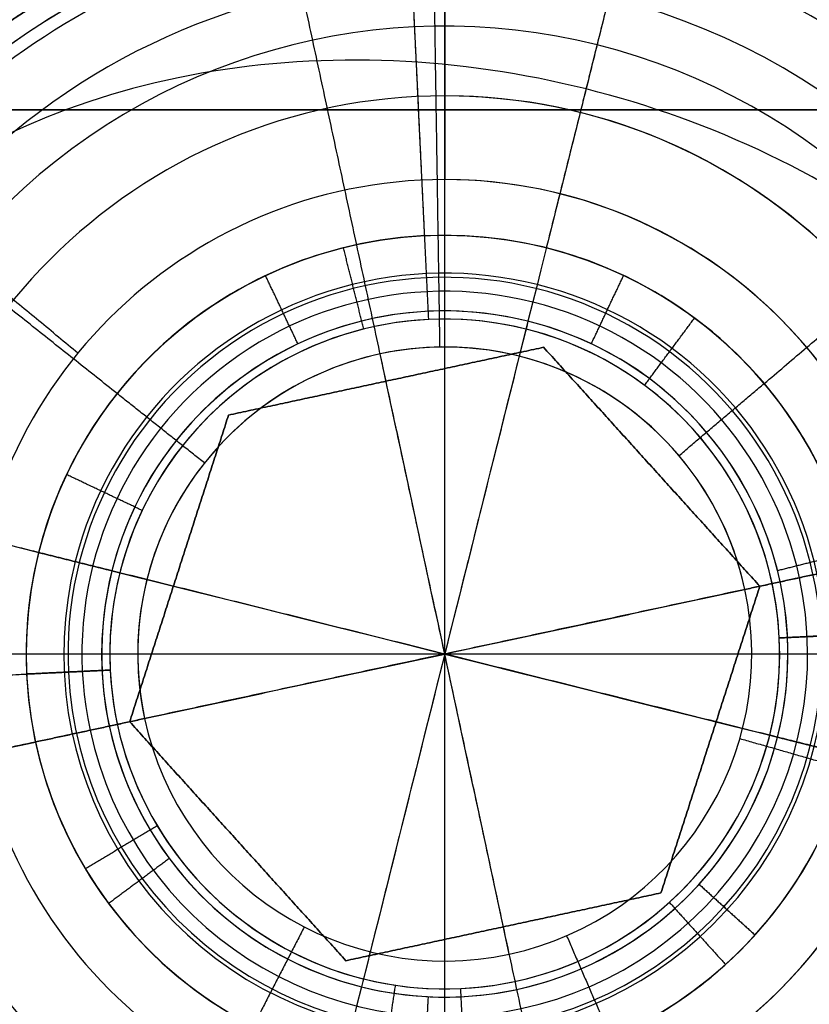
# Model space of a CAD drawing. Header units: millimetres. Extents: x -5.9 to 8.2, y -1.3 to -0.5.
# Tile 52 of 107: x 1.1689 to 1.1972, y -0.8708 to -0.8355. Entities that reach past the tile are written whole.
import ezdxf

# ---------------------------------------------------------------- set-up
doc = ezdxf.new("R2010")
doc.units = ezdxf.units.MM
doc.header["$MEASUREMENT"] = 0
for name, color, linetype, true_color in [('IGES level 1', 7, 'Continuous', 0xffffff), ('IGES level 24', 7, 'Continuous', 0xffffff), ('IGES level 3', 7, 'Continuous', 0xffffff), ('IGES level 31', 7, 'Continuous', 0xcbd2ef), ('IGES level 35', 7, 'Continuous', 0xcbd2ef), ('IGES level 47', 7, 'Continuous', 0xffffff), ('IGES level 5', 7, 'Continuous', 0xffffff), ('IGES level 7', 7, 'Continuous', 0xffffff)]:
    doc.layers.add(name, color=color, linetype=linetype, true_color=true_color)

msp = doc.modelspace()

# ---------------------------------------------------------------- linework, layer by layer
at = {"layer": 'IGES level 1'}
for centre, radius, start, end in [((1.184160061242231, -0.8582795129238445, -10.18994323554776), 0.05, 90, 270), ((1.184160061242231, -0.8582795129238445, -10.15972501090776), 0.05000000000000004, 90.00000002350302, 269.9999999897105), ((1.184160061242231, -0.8582795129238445, -10.18994323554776), 0.05, 90, 270), ((1.184160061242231, -0.8582795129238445, -10.18994323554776), 0.05, 270.0000000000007, 90.00000000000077), ((1.184160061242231, -0.8582795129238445, -10.15974166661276), 0.05000000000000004, 270, 90.00000002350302), ((1.184160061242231, -0.8582795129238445, -10.18994323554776), 0.05, 270.0000000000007, 90.00000000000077), ((1.18416006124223, -0.8582795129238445, -10.30494323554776), 0.04000000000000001, 90, 270), ((1.18416006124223, -0.8582795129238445, -10.34494323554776), 0.04000000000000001, 90, 270), ((1.184160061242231, -0.8582795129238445, -10.32494323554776), 0.04000000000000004, 90.00000001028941, 269.999999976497), ((1.18416006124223, -0.8582795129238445, -10.30494323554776), 0.04000000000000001, 90, 270), ((1.18416006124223, -0.8582795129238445, -10.34494323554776), 0.04000000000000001, 90, 270), ((1.184160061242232, -0.8582795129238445, -10.34494323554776), 0.04000000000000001, 269.999999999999, 89.99999999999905), ((1.184160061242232, -0.8582795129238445, -10.30494323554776), 0.04000000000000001, 270.000000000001, 90.00000000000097), ((1.184160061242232, -0.8582795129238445, -10.34494323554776), 0.04000000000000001, 270.000000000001, 90.00000000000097), ((1.184160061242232, -0.8582795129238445, -10.30494323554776), 0.04000000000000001, 269.999999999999, 89.99999999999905), ((1.184160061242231, -0.8582795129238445, -10.32494323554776), 0.04000000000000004, 269.999999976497, 90), ((1.184160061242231, -0.8582795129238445, -10.29893462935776), 0.03000000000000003, 90.00000001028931, 269.999999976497), ((1.184160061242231, -0.8582795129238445, -10.29893462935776), 0.03000000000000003, 269.999999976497, 90), ((1.184160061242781, -0.8582795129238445, -10.29292602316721), 0.02, 90, 270), ((1.184160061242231, -0.8582795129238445, -10.18994323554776), 0.02, 90, 270), ((1.184160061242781, -0.8582795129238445, -10.29292602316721), 0.02, 90, 270), ((1.184160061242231, -0.8582795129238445, -10.24143462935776), 0.02000000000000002, 90.00000001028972, 269.999999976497), ((1.184160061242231, -0.8582795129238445, -10.18994323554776), 0.02, 90, 270), ((1.184160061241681, -0.8582795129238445, -10.29292602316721), 0.02, 270.0000000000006, 90.00000000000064), ((1.184160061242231, -0.8582795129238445, -10.18994323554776), 0.02, 269.9999999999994, 89.99999999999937), ((1.184160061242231, -0.8582795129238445, -10.24143462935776), 0.02000000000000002, 269.999999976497, 90), ((1.184160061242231, -0.8582795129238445, -10.18994323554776), 0.02, 269.9999999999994, 89.99999999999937), ((1.184160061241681, -0.8582795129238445, -10.29292602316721), 0.02, 269.9999999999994, 89.99999999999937)]:
    msp.add_arc(centre, radius, start, end, dxfattribs=at)
for points, knots in [([(1.184160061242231, -0.9082795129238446, -10.13629406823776), (1.170888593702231, -0.9082795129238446, -10.13629406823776), (1.157979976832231, -0.9028141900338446, -10.13474131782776), (1.139613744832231, -0.8844397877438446, -10.13144193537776), (1.134165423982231, -0.8714041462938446, -10.12994457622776), (1.134154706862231, -0.8451957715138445, -10.12994189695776), (1.139547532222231, -0.8321758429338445, -10.13143087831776), (1.158082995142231, -0.8136514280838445, -10.13475898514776), (1.171076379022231, -0.8082795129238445, -10.13629406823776), (1.184160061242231, -0.8082795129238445, -10.13629406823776)], [1, 1, 1, 1, 1.25, 1.25, 1.5, 1.5, 1.75, 1.75, 2, 2, 2, 2]), ([(1.184160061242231, -0.9082795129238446, -10.13629406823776), (1.170888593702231, -0.9082795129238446, -10.13629406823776), (1.157979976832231, -0.9028141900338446, -10.13474131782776), (1.139613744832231, -0.8844397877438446, -10.13144193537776), (1.134165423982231, -0.8714041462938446, -10.12994457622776), (1.134154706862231, -0.8451957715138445, -10.12994189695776), (1.139547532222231, -0.8321758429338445, -10.13143087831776), (1.158082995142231, -0.8136514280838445, -10.13475898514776), (1.171076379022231, -0.8082795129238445, -10.13629406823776), (1.184160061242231, -0.8082795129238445, -10.13629406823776)], [0, 0, 0, 0, 0.25, 0.25, 0.5, 0.5, 0.75, 0.75, 1, 1, 1, 1]), ([(1.184160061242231, -0.8082795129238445, -10.13629406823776), (1.197240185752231, -0.8082795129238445, -10.13629406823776), (1.210273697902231, -0.8136913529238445, -10.13475212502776), (1.228723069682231, -0.8321229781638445, -10.13144006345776), (1.234156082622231, -0.8450734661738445, -10.12994423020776), (1.234164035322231, -0.8714554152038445, -10.12994224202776), (1.228704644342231, -0.8844366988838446, -10.13144182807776), (1.210360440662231, -0.9027987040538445, -10.13473809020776), (1.197427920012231, -0.9082795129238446, -10.13629406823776), (1.184160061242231, -0.9082795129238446, -10.13629406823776)], [1, 1, 1, 1, 1.25, 1.25, 1.5, 1.5, 1.75, 1.75, 2, 2, 2, 2]), ([(1.184160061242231, -0.8082795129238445, -10.13629406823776), (1.197240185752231, -0.8082795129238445, -10.13629406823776), (1.210273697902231, -0.8136913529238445, -10.13475212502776), (1.228723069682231, -0.8321229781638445, -10.13144006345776), (1.234156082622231, -0.8450734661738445, -10.12994423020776), (1.234164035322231, -0.8714554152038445, -10.12994224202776), (1.228704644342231, -0.8844366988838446, -10.13144182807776), (1.210360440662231, -0.9027987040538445, -10.13473809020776), (1.197427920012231, -0.9082795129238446, -10.13629406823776), (1.184160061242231, -0.9082795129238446, -10.13629406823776)], [0, 0, 0, 0, 0.25, 0.25, 0.5, 0.5, 0.75, 0.75, 1, 1, 1, 1])]:
    msp.add_open_spline(points, degree=3, knots=knots, dxfattribs=at)
for points in [[(1.184160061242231, -0.8082795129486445, -10.18994323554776), (1.184160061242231, -0.8232795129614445, -10.18994323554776), (1.184160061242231, -0.8382795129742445, -10.18994323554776)], [(1.184160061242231, -0.8382795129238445, -10.29292602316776), (1.184160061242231, -0.8282795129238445, -10.29893462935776), (1.184160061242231, -0.8182795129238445, -10.30494323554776)], [(1.184160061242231, -0.8182795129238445, -10.30494323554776), (1.184160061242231, -0.8282795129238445, -10.29893462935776), (1.184160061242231, -0.8382795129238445, -10.29292602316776)], [(1.184160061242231, -0.8382795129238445, -10.18994323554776), (1.184160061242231, -0.8382795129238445, -10.24143462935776), (1.184160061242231, -0.8382795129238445, -10.29292602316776)], [(1.184160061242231, -0.8382795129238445, -10.29292602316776), (1.184160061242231, -0.8382795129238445, -10.24143462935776), (1.184160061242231, -0.8382795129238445, -10.18994323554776)]]:
    msp.add_open_spline(points, degree=2, dxfattribs=at)
at = {"layer": 'IGES level 24', "extrusion": (1, 0, 0)}
for radius, end in [(0.4080000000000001, 359.9999999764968), (0.4000000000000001, 359.999999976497)]:
    msp.add_arc((-0.8582795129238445, -10.74479704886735, 1.184160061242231), radius, 180.0000000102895, end, dxfattribs=at)
at = {"layer": 'IGES level 24'}
for points in [[(1.184160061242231, -0.7446371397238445, -10.35294323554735), (1.184160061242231, -0.7917083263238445, -10.35294323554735), (1.184160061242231, -0.8387795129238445, -10.35294323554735)], [(1.184160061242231, -0.7457795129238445, -10.36094323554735), (1.184160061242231, -0.7922795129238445, -10.36094323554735), (1.184160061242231, -0.8387795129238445, -10.36094323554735)], [(-4.915839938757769, -0.8387795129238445, -10.35294323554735), (1.184160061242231, -0.8387795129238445, -10.35294323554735), (7.284160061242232, -0.8387795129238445, -10.35294323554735)], [(-4.915839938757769, -0.8387795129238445, -10.36094323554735), (1.184160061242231, -0.8387795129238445, -10.36094323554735), (7.284160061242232, -0.8387795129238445, -10.36094323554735)], [(7.284160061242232, -0.8387795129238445, -10.35294323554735), (1.184160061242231, -0.8387795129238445, -10.35294323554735), (-4.915839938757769, -0.8387795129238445, -10.35294323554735)], [(-4.915839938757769, -0.8387795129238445, -10.35694323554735), (1.184160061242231, -0.8387795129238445, -10.35694323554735), (7.284160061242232, -0.8387795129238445, -10.35694323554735)], [(7.284160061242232, -0.8387795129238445, -10.36094323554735), (1.184160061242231, -0.8387795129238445, -10.36094323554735), (-4.915839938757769, -0.8387795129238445, -10.36094323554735)], [(1.184160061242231, -0.8387795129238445, -10.36094323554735), (1.184160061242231, -0.8387795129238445, -10.35694323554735), (1.184160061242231, -0.8387795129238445, -10.35294323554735)]]:
    msp.add_open_spline(points, degree=2, dxfattribs=at)
at = {"layer": 'IGES level 3'}
for centre, radius, start, end in [((1.184160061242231, -0.8582795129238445, -10.36094323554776), 0.02, 90, 270), ((1.184160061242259, -0.8582795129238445, -10.37094323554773), 0.02, 90, 270), ((1.184160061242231, -0.8582795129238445, -10.36594323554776), 0.02000000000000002, 90.00000001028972, 269.999999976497), ((1.184160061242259, -0.8582795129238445, -10.37094323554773), 0.02, 90, 270), ((1.184160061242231, -0.8582795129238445, -10.36094323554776), 0.02, 90, 270), ((1.184160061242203, -0.8582795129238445, -10.37094323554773), 0.02, 269.9999999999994, 89.99999999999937), ((1.184160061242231, -0.8582795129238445, -10.36094323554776), 0.02, 269.9999999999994, 89.99999999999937), ((1.184160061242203, -0.8582795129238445, -10.37094323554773), 0.02, 270.0000000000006, 90.00000000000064), ((1.184160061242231, -0.8582795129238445, -10.36094323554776), 0.02, 269.9999999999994, 89.99999999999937), ((1.184160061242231, -0.8582795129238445, -10.36594323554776), 0.02000000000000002, 269.999999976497, 90)]:
    msp.add_arc(centre, radius, start, end, dxfattribs=at)
for points in [[(1.184160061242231, -0.7447795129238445, -10.36094323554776), (1.184160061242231, -0.7915295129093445, -10.36094323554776), (1.184160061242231, -0.8382795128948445, -10.36094323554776)], [(1.184160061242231, -0.7682795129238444, -10.37094323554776), (1.184160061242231, -0.8032795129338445, -10.37094323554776), (1.184160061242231, -0.8382795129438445, -10.37094323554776)], [(1.184160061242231, -0.8382795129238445, -10.36094323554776), (1.184160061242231, -0.8382795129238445, -10.36594323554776), (1.184160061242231, -0.8382795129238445, -10.37094323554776)], [(1.184160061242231, -0.8382795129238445, -10.37094323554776), (1.184160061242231, -0.8382795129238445, -10.36594323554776), (1.184160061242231, -0.8382795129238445, -10.36094323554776)]]:
    msp.add_open_spline(points, degree=2, dxfattribs=at)
at = {"layer": 'IGES level 31'}
for centre, radius, start, end in [((1.184160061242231, -0.8582795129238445, -10.16612487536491), 0.02681188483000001, 345.9626229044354, 165.9626229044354), ((1.184160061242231, -0.8582795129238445, -10.16612487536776), 0.02681188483, 345.9626229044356, 165.9626229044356), ((1.184160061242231, -0.8582795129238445, -10.18994323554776), 0.0263623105, 345.9626229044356, 165.9626229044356), ((1.184160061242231, -0.8582795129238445, -10.18994323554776), 0.0263623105, 345.9626229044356, 165.9626229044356), ((1.184160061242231, -0.8582795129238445, -10.18994323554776), 0.01500000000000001, 345.9626229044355, 165.9626229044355), ((1.184160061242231, -0.8582795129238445, -10.18994323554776), 0.015, 345.9626229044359, 165.9626229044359), ((1.184160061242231, -0.8582795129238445, -10.18859011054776), 0.01364687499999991, 345.9626228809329, 165.9626229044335), ((1.184160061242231, -0.8582795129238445, -10.18723698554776), 0.01229375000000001, 345.9626229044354, 165.9626229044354), ((1.184160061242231, -0.8582795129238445, -10.18723698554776), 0.01229375, 345.9626229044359, 165.9626229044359), ((1.184160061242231, -0.8582795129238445, -10.15169323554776), 0.01229375, 345.9626229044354, 165.9626229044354), ((1.184160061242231, -0.8582795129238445, -10.16946511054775), 0.01229375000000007, 345.9626228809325, 165.9626229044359), ((1.184160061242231, -0.8582795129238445, -10.15169323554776), 0.01229375, 345.9626229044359, 165.9626229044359), ((1.184160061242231, -0.8582795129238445, -10.16612487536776), 0.02681188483, 165.9626229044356, 345.9626229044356), ((1.184160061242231, -0.8582795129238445, -10.16612487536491), 0.02681188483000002, 165.9626229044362, 345.9626229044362), ((1.184160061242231, -0.8582795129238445, -10.18994323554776), 0.0263623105, 165.9626229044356, 345.9626229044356), ((1.184160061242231, -0.8582795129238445, -10.18994323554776), 0.0263623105, 165.9626229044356, 345.9626229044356), ((1.184160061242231, -0.8582795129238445, -10.18994323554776), 0.015, 165.9626229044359, 345.9626229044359), ((1.184160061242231, -0.8582795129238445, -10.18994323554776), 0.01500000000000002, 165.9626229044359, 345.9626229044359), ((1.184160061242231, -0.8582795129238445, -10.18859011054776), 0.01364687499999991, 165.9626229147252, 345.9626228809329), ((1.184160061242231, -0.8582795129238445, -10.15169323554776), 0.01229375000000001, 165.9626229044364, 345.9626229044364), ((1.184160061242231, -0.8582795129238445, -10.18723698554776), 0.01229375, 165.9626229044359, 345.9626229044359), ((1.184160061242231, -0.8582795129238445, -10.16946511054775), 0.01229375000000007, 165.9626229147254, 345.9626228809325), ((1.184160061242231, -0.8582795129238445, -10.18723698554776), 0.01229375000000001, 165.9626229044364, 345.9626229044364), ((1.184160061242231, -0.8582795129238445, -10.15169323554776), 0.01229375, 165.9626229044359, 345.9626229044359)]:
    msp.add_arc(centre, radius, start, end, dxfattribs=at)
at = {"layer": 'IGES level 31', "extrusion": (0.9701377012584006, -0.2425548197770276, 0)}
for start, end in [(353.2326266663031, 90), (90, 186.7673733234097)]:
    msp.add_arc((-0.5454255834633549, -10.16294323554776, 1.356978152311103), 0.02699999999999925, start, end, dxfattribs=at)
at = {"layer": 'IGES level 31', "extrusion": (-0.153875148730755, -0.6154488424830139, 0.7730104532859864)}
msp.add_arc((1.356978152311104, -6.86892261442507, -7.510047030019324), 0.027, 0, 180.0000000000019, dxfattribs=at)
at = {"layer": 'IGES level 31', "extrusion": (0.242554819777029, 0.9701377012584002, -6.123233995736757e-17)}
msp.add_arc((-1.356978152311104, -10.16294323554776, -0.5454255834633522), 0.027, 0, 180, dxfattribs=at)
at = {"layer": 'IGES level 31', "extrusion": (0.242554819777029, 0.9701377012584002, 6.123233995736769e-17)}
msp.add_arc((-1.356978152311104, -10.16294323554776, -0.5454255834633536), 0.027, 0, 180, dxfattribs=at)
at = {"layer": 'IGES level 31', "extrusion": (0.1538751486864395, 0.6154488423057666, 0.7730104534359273)}
msp.add_arc((-1.356978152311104, -6.025683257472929, -8.202075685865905), 0.027, 1.903323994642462, 180, dxfattribs=at)
at = {"layer": 'IGES level 31'}
for points, knots in [([(1.175425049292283, -0.8277417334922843, -10.16812505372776), (1.171766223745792, -0.8315256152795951, -10.16706175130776), (1.168098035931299, -0.835319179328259, -10.16640908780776), (1.160732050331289, -0.8429369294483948, -10.16640248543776), (1.157013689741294, -0.8467823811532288, -10.16705919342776), (1.153346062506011, -0.8505753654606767, -10.16812505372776)], [6.141592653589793, 6.141592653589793, 6.141592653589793, 6.141592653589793, 6.641592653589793, 6.641592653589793, 7.141592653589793, 7.141592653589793, 7.141592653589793, 7.141592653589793]), ([(1.153346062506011, -0.8505753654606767, -10.18776141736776), (1.157004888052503, -0.8467914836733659, -10.18882471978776), (1.16067307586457, -0.8429979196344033, -10.18947738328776), (1.168039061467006, -0.8353801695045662, -10.18948398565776), (1.171757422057, -0.8315347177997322, -10.18882727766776), (1.175425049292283, -0.8277417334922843, -10.18776141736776)], [7.283185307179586, 7.283185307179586, 7.283185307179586, 7.283185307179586, 7.783185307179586, 7.783185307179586, 8.283185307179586, 8.283185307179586, 8.283185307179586, 8.283185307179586]), ([(1.175425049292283, -0.8277417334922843, -10.16812505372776), (1.171766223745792, -0.8315256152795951, -10.16706175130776), (1.168098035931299, -0.835319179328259, -10.16640908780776), (1.160732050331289, -0.8429369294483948, -10.16640248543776), (1.157013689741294, -0.8467823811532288, -10.16705919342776), (1.153346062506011, -0.8505753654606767, -10.16812505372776)], [1, 1, 1, 1, 1.5, 1.5, 2, 2, 2, 2]), ([(1.153346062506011, -0.8505753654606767, -10.18776141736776), (1.157004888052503, -0.8467914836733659, -10.18882471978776), (1.16067307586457, -0.8429979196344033, -10.18947738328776), (1.168039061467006, -0.8353801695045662, -10.18948398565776), (1.171757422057, -0.8315347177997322, -10.18882727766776), (1.175425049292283, -0.8277417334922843, -10.18776141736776)], [3, 3, 3, 3, 3.5, 3.5, 4, 4, 4, 4]), ([(1.214974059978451, -0.8659836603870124, -10.18776141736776), (1.21131523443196, -0.8697675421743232, -10.18882471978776), (1.207647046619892, -0.8735611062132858, -10.18947738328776), (1.200281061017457, -0.8811788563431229, -10.18948398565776), (1.196562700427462, -0.8850243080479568, -10.18882727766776), (1.192895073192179, -0.8888172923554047, -10.18776141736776)], [5.141592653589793, 5.141592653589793, 5.141592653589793, 5.141592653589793, 5.641592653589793, 5.641592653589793, 6.141592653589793, 6.141592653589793, 6.141592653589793, 6.141592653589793]), ([(1.192895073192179, -0.8888172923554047, -10.16812505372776), (1.196553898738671, -0.8850334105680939, -10.16706175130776), (1.200222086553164, -0.88123984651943, -10.16640908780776), (1.207588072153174, -0.8736220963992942, -10.16640248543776), (1.211306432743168, -0.8697766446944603, -10.16705919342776), (1.214974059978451, -0.8659836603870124, -10.16812505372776)], [7.141592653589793, 7.141592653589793, 7.141592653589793, 7.141592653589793, 7.641592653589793, 7.641592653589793, 8.141592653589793, 8.141592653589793, 8.141592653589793, 8.141592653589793]), ([(1.192895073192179, -0.8888172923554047, -10.16812505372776), (1.196553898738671, -0.8850334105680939, -10.16706175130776), (1.200222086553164, -0.88123984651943, -10.16640908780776), (1.207588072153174, -0.8736220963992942, -10.16640248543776), (1.211306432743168, -0.8697766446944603, -10.16705919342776), (1.214974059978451, -0.8659836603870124, -10.16812505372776)], [1, 1, 1, 1, 1.5, 1.5, 2, 2, 2, 2]), ([(1.214974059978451, -0.8659836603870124, -10.18776141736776), (1.21131523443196, -0.8697675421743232, -10.18882471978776), (1.207647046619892, -0.8735611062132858, -10.18947738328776), (1.200281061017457, -0.8811788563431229, -10.18948398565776), (1.196562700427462, -0.8850243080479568, -10.18882727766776), (1.192895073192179, -0.8888172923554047, -10.18776141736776)], [3, 3, 3, 3, 3.5, 3.5, 4, 4, 4, 4])]:
    msp.add_open_spline(points, degree=3, knots=knots, dxfattribs=at)
for points in [[(1.153346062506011, -0.8505753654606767, -10.17794323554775), (1.164385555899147, -0.8391585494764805, -10.17794323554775), (1.175425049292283, -0.8277417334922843, -10.17794323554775)], [(1.190554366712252, -0.8327044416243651, -10.18994323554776), (1.189176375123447, -0.8382159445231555, -10.18994323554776), (1.187798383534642, -0.8437274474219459, -10.18994323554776)], [(1.178898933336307, -0.8471684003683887, -10.18723698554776), (1.178319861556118, -0.8459454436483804, -10.18859011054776), (1.177740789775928, -0.8447224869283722, -10.18994323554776)], [(1.189411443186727, -0.8471637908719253, -10.18723698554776), (1.189989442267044, -0.8459403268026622, -10.18859011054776), (1.190567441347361, -0.8447168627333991, -10.18994323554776)], [(1.187141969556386, -0.8463528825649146, -10.15169323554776), (1.184160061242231, -0.8582795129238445, -10.15169323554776), (1.181178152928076, -0.8702061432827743, -10.15169323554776)], [(1.178898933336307, -0.8471684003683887, -10.15169323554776), (1.178898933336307, -0.8471684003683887, -10.16946511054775), (1.178898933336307, -0.8471684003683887, -10.18723698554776)], [(1.189411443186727, -0.8471637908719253, -10.15169323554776), (1.189411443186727, -0.8471637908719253, -10.16946511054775), (1.189411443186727, -0.8471637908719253, -10.18723698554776)], [(1.169607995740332, -0.8546411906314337, -10.18994323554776), (1.164096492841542, -0.8532631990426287, -10.18994323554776), (1.158584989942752, -0.8518852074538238, -10.18994323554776)], [(1.172233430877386, -0.8552976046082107, -10.18723698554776), (1.170920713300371, -0.8549693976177, -10.18859011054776), (1.169607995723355, -0.8546411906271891, -10.18994323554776)], [(1.169607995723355, -0.8546411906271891, -10.18994323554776), (1.170920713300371, -0.8549693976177, -10.18859011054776), (1.172233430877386, -0.8552976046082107, -10.18723698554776)], [(1.196084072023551, -0.8552871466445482, -10.18723698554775), (1.197396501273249, -0.8549577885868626, -10.18859011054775), (1.198708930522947, -0.8546284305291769, -10.18994323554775)], [(1.172233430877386, -0.8552976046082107, -10.15169323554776), (1.172233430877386, -0.8552976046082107, -10.16946511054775), (1.172233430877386, -0.8552976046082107, -10.18723698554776)], [(1.172233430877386, -0.8552976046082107, -10.18723698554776), (1.172233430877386, -0.8552976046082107, -10.16946511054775), (1.172233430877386, -0.8552976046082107, -10.15169323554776)], [(1.196086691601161, -0.8612614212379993, -10.15169323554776), (1.184160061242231, -0.8582795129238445, -10.15169323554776), (1.172233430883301, -0.8552976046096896, -10.15169323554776)], [(1.196084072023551, -0.8552871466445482, -10.15169323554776), (1.196084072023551, -0.8552871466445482, -10.16946511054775), (1.196084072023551, -0.8552871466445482, -10.18723698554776)], [(1.196086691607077, -0.8612614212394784, -10.18723698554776), (1.196086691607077, -0.8612614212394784, -10.16946511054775), (1.196086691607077, -0.8612614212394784, -10.15169323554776)], [(1.198712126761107, -0.8619178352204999, -10.18994323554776), (1.197399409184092, -0.8615896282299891, -10.18859011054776), (1.196086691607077, -0.8612614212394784, -10.18723698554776)], [(1.196086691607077, -0.8612614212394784, -10.18723698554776), (1.197399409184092, -0.8615896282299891, -10.18859011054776), (1.198712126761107, -0.8619178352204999, -10.18994323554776)], [(1.196086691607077, -0.8612614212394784, -10.15169323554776), (1.196086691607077, -0.8612614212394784, -10.16946511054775), (1.196086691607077, -0.8612614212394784, -10.18723698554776)], [(1.17428884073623, -0.8656072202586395, -10.18723698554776), (1.173202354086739, -0.8664137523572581, -10.18859011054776), (1.172115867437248, -0.8672202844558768, -10.18994323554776)], [(1.17428884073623, -0.8656072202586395, -10.15169323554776), (1.17428884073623, -0.8656072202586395, -10.16946511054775), (1.17428884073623, -0.8656072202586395, -10.18723698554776)], [(1.214974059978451, -0.8659836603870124, -10.17794323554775), (1.203934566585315, -0.8774004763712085, -10.17794323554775), (1.192895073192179, -0.8888172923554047, -10.17794323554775)], [(1.193272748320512, -0.8665314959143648, -10.15169323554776), (1.193272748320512, -0.8665314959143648, -10.16946511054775), (1.193272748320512, -0.8665314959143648, -10.18723698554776)], [(1.193272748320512, -0.8665314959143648, -10.18723698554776), (1.194275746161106, -0.8674397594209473, -10.18859011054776), (1.195278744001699, -0.8683480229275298, -10.18994323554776)], [(1.183562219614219, -0.8705587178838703, -10.18723698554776), (1.18349641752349, -0.8719102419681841, -10.18859011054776), (1.183430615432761, -0.873261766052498, -10.18994323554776)], [(1.183562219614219, -0.8705587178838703, -10.15169323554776), (1.183562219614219, -0.8705587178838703, -10.16946511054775), (1.183562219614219, -0.8705587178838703, -10.18723698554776)]]:
    msp.add_open_spline(points, degree=2, dxfattribs=at)
at = {"layer": 'IGES level 35'}
for centre, radius, start, end in [((1.184160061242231, -0.8582795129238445, -10.33694323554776), 0.01500000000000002, 2.746543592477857, 182.7465435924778), ((1.184160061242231, -0.8582795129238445, -10.33694323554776), 0.01500000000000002, 2.746543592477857, 182.7465435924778), ((1.184160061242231, -0.8582795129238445, -10.33844323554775), 0.01349999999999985, 2.746543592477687, 182.7465436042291), ((1.184160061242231, -0.8582795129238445, -10.36094323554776), 0.01200000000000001, 2.746543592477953, 182.746543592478), ((1.184160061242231, -0.8582795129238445, -10.36094323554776), 0.012, 2.746543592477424, 182.7465435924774), ((1.184160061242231, -0.8582795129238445, -10.33994323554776), 0.01200000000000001, 2.746543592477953, 182.746543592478), ((1.184160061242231, -0.8582795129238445, -10.35044323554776), 0.01199999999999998, 2.746543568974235, 182.7465435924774), ((1.184160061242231, -0.8582795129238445, -10.33994323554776), 0.012, 2.746543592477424, 182.7465435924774), ((1.184160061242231, -0.8582795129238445, -10.33694323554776), 0.015, 182.746543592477, 2.74654359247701), ((1.184160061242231, -0.8582795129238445, -10.33694323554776), 0.015, 182.746543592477, 2.74654359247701), ((1.184160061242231, -0.8582795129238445, -10.33844323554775), 0.01349999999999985, 182.7465436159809, 2.746543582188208), ((1.184160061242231, -0.8582795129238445, -10.33994323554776), 0.012, 182.7465435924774, 2.746543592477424), ((1.184160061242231, -0.8582795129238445, -10.33994323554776), 0.01200000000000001, 182.7465435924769, 2.746543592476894), ((1.184160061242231, -0.8582795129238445, -10.36094323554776), 0.012, 182.7465435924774, 2.746543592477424), ((1.184160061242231, -0.8582795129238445, -10.35044323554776), 0.01199999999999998, 182.7465436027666, 2.746543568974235), ((1.184160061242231, -0.8582795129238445, -10.36094323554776), 0.01200000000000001, 182.7465435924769, 2.746543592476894)]:
    msp.add_arc(centre, radius, start, end, dxfattribs=at)
for points in [[(1.155930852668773, -0.8437383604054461, -10.34894323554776), (1.169284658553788, -0.8351500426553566, -10.34894323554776), (1.182638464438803, -0.8265617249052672, -10.34894323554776)], [(1.182638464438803, -0.8265617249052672, -10.34894323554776), (1.196753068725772, -0.8338323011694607, -10.34894323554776), (1.210867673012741, -0.8411028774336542, -10.34894323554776)], [(1.183441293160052, -0.8432967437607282, -10.33694323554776), (1.183135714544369, -0.8369269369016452, -10.33694323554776), (1.182830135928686, -0.8305571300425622, -10.33694323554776)], [(1.183585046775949, -0.8462932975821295, -10.36094323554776), (1.183207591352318, -0.8384252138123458, -10.36094323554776), (1.182830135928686, -0.8305571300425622, -10.36094323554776)], [(1.172437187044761, -0.8331225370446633, -10.33694323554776), (1.169284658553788, -0.8351500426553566, -10.33694323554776), (1.166132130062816, -0.8371775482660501, -10.33694323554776)], [(1.166132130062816, -0.8371775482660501, -10.36094323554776), (1.169284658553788, -0.8351500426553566, -10.36094323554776), (1.172437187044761, -0.8331225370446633, -10.36094323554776)], [(1.172437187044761, -0.8331225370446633, -10.33694323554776), (1.169284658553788, -0.8351500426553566, -10.33694323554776), (1.166132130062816, -0.8371775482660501, -10.33694323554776)], [(1.172437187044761, -0.8331225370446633, -10.36094323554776), (1.169284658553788, -0.8351500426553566, -10.36094323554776), (1.166132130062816, -0.8371775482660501, -10.36094323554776)], [(1.181257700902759, -0.8466357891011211, -10.33994323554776), (1.180894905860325, -0.8451803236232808, -10.33844323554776), (1.180532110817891, -0.8437248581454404, -10.33694323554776)], [(1.185934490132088, -0.8464114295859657, -10.33994323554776), (1.185934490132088, -0.8464114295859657, -10.35044323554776), (1.185934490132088, -0.8464114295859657, -10.36094323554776)], [(1.191319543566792, -0.848649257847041, -10.33994323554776), (1.192214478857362, -0.8474454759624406, -10.33844323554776), (1.193109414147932, -0.8462416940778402, -10.33694323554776)], [(1.176111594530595, -0.8493788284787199, -10.33994323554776), (1.176111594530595, -0.8493788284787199, -10.35044323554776), (1.176111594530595, -0.8493788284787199, -10.36094323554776)], [(1.173318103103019, -0.8531363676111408, -10.33994323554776), (1.171962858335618, -0.8524934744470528, -10.33844323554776), (1.170607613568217, -0.8518505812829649, -10.33694323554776)], [(1.194459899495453, -0.8521221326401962, -10.33994323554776), (1.194459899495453, -0.8521221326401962, -10.35044323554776), (1.194459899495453, -0.8521221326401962, -10.36094323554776)], [(1.196146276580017, -0.8577044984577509, -10.36094323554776), (1.203887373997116, -0.8573331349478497, -10.36094323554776), (1.211628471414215, -0.8569617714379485, -10.36094323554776)], [(1.196146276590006, -0.8577044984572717, -10.33994323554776), (1.197644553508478, -0.85763262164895, -10.33844323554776), (1.19914283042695, -0.8575607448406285, -10.33694323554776)], [(1.19914283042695, -0.8575607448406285, -10.33694323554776), (1.197644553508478, -0.85763262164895, -10.33844323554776), (1.196146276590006, -0.8577044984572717, -10.33994323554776)], [(1.196146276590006, -0.8577044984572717, -10.36094323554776), (1.196146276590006, -0.8577044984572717, -10.35044323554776), (1.196146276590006, -0.8577044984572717, -10.33994323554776)], [(1.196146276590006, -0.8577044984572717, -10.33994323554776), (1.196146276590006, -0.8577044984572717, -10.35044323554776), (1.196146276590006, -0.8577044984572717, -10.36094323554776)], [(1.156691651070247, -0.8595972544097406, -10.36094323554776), (1.164432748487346, -0.8592258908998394, -10.36094323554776), (1.172173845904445, -0.8588545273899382, -10.36094323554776)], [(1.156691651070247, -0.8595972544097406, -10.33694323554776), (1.162934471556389, -0.8592977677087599, -10.33694323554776), (1.16917729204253, -0.8589982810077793, -10.33694323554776)], [(1.169177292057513, -0.8589982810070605, -10.33694323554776), (1.170675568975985, -0.858926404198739, -10.33844323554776), (1.172173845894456, -0.8588545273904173, -10.33994323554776)], [(1.172173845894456, -0.8588545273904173, -10.33994323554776), (1.170675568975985, -0.858926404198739, -10.33844323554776), (1.169177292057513, -0.8589982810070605, -10.33694323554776)], [(1.172173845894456, -0.8588545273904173, -10.33994323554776), (1.172173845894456, -0.8588545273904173, -10.35044323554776), (1.172173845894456, -0.8588545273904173, -10.36094323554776)], [(1.172173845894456, -0.8588545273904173, -10.36094323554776), (1.172173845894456, -0.8588545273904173, -10.35044323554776), (1.172173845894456, -0.8588545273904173, -10.33994323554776)], [(1.195002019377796, -0.8634226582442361, -10.33994323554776), (1.195002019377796, -0.8634226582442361, -10.35044323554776), (1.195002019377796, -0.8634226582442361, -10.36094323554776)], [(1.173860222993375, -0.864436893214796, -10.33994323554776), (1.172572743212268, -0.865206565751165, -10.33844323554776), (1.171285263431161, -0.8659762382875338, -10.33694323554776)], [(1.192208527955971, -0.8671801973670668, -10.33994323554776), (1.193214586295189, -0.8682927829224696, -10.33844323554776), (1.194220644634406, -0.8694053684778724, -10.33694323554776)], [(1.177000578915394, -0.8679097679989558, -10.33994323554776), (1.177000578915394, -0.8679097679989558, -10.35044323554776), (1.177000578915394, -0.8679097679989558, -10.36094323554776)], [(1.187062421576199, -0.8699232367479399, -10.33994323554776), (1.187062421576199, -0.8699232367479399, -10.35044323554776), (1.187062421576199, -0.8699232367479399, -10.36094323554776)], [(1.182385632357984, -0.8701475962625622, -10.33994323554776), (1.182163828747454, -0.871631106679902, -10.33844323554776), (1.181942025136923, -0.8731146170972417, -10.33694323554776)], [(1.185489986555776, -0.8860018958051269, -10.36094323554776), (1.185112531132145, -0.8781338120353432, -10.36094323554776), (1.184735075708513, -0.8702657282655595, -10.36094323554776)]]:
    msp.add_open_spline(points, degree=2, dxfattribs=at)
at = {"layer": 'IGES level 47', "extrusion": (1, 0, 0)}
for radius, start, end in [(1.42409765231, 266.1203201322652, 273.8796798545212), (1.41409765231, 266.528960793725, 273.4710392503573)]:
    msp.add_arc((-0.8582795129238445, -9.026845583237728, 1.184160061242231), radius, start, end, dxfattribs=at)
at = {"layer": 'IGES level 47'}
for points in [[(7.284160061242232, -0.8582795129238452, -10.45094323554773), (1.184160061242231, -0.8582795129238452, -10.45094323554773), (-4.915839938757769, -0.8582795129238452, -10.45094323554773)], [(7.284160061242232, -0.8582795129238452, -10.44094323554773), (1.184160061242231, -0.8582795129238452, -10.44094323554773), (-4.915839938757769, -0.8582795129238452, -10.44094323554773)]]:
    msp.add_open_spline(points, degree=2, dxfattribs=at)
at = {"layer": 'IGES level 5'}
for centre, radius, start, end in [((1.184160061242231, -0.8582795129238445, -10.40094323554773), 0.0315, 90, 270), ((1.184160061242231, -0.8582795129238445, -10.40094323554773), 0.0315, 90, 270), ((1.184160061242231, -0.8582795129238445, -10.40094323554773), 0.0315, 270.0000000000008, 90.00000000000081), ((1.184160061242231, -0.8582795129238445, -10.40094323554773), 0.0315, 270.0000000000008, 90.00000000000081), ((1.184160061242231, -0.8582795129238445, -10.39369323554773), 0.02424999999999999, 90.00000001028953, 269.9999999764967), ((1.184160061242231, -0.8582795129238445, -10.39369323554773), 0.02424999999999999, 269.9999999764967, 90), ((1.184160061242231, -0.8582795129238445, -10.38644323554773), 0.017, 90, 270), ((1.184160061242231, -0.8582795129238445, -10.37094323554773), 0.017, 90, 270), ((1.184160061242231, -0.8582795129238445, -10.38644323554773), 0.017, 90, 270), ((1.184160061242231, -0.8582795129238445, -10.37869323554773), 0.01700000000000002, 90.00000001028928, 269.9999999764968), ((1.184160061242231, -0.8582795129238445, -10.37094323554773), 0.017, 90, 270), ((1.184160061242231, -0.8582795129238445, -10.37094323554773), 0.017, 270.0000000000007, 90.00000000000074), ((1.184160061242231, -0.8582795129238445, -10.38644323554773), 0.017, 270.0000000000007, 90.00000000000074), ((1.184160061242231, -0.8582795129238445, -10.37094323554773), 0.017, 269.9999999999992, 89.99999999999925), ((1.184160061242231, -0.8582795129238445, -10.37869323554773), 0.01700000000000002, 269.9999999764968, 90), ((1.184160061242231, -0.8582795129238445, -10.38644323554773), 0.017, 269.9999999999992, 89.99999999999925)]:
    msp.add_arc(centre, radius, start, end, dxfattribs=at)
for points in [[(1.184160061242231, -0.8412795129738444, -10.37094323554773), (1.184160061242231, -0.8122795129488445, -10.37094323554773), (1.184160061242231, -0.7832795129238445, -10.37094323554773)], [(1.184160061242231, -0.8412795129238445, -10.38644323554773), (1.184160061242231, -0.8340295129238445, -10.39369323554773), (1.184160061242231, -0.8267795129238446, -10.40094323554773)], [(1.184160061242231, -0.8267795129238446, -10.40094323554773), (1.184160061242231, -0.8340295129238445, -10.39369323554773), (1.184160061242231, -0.8412795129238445, -10.38644323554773)], [(1.171018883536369, -0.8474948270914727, -10.38644323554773), (1.165414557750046, -0.8428954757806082, -10.39369323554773), (1.159810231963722, -0.8382961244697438, -10.40094323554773)], [(1.184160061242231, -0.8412795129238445, -10.37094323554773), (1.184160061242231, -0.8412795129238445, -10.37869323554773), (1.184160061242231, -0.8412795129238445, -10.38644323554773)], [(1.184160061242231, -0.8412795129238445, -10.38644323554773), (1.184160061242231, -0.8412795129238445, -10.37869323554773), (1.184160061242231, -0.8412795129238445, -10.37094323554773)], [(1.171018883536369, -0.8474948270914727, -10.37094323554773), (1.171018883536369, -0.8474948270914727, -10.37869323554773), (1.171018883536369, -0.8474948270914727, -10.38644323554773)]]:
    msp.add_open_spline(points, degree=2, dxfattribs=at)
at = {"layer": 'IGES level 7'}
for centre, radius, start, end in [((1.18416006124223, -0.8582795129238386, -10.39894323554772), 0.03, 12.13963909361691, 192.1396390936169), ((1.184160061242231, -0.8582795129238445, -10.40094323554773), 0.03, 12.13963909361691, 192.1396390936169), ((1.18416006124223, -0.8582795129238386, -10.39894323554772), 0.03000000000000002, 12.13963909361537, 192.1396390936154), ((1.184160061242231, -0.8582795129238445, -10.39994323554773), 0.03000000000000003, 12.13963909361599, 192.1396391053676), ((1.184160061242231, -0.8582795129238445, -10.40094323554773), 0.03000000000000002, 12.13963909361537, 192.1396390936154), ((1.184160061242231, -0.8582795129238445, -10.39144323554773), 0.02250000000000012, 12.13963907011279, 192.1396390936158), ((1.184160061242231, -0.8582795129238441, -10.15494323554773), 0.015, 12.13963909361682, 192.1396390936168), ((1.184160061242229, -0.8582795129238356, -10.38394323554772), 0.015, 12.13963909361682, 192.1396390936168), ((1.184160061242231, -0.8582795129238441, -10.15494323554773), 0.01500000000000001, 12.13963909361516, 192.1396390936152), ((1.184160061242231, -0.8582795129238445, -10.26944323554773), 0.01500000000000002, 12.13963909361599, 192.1396391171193), ((1.184160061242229, -0.8582795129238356, -10.38394323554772), 0.01500000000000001, 12.13963909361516, 192.1396390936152), ((1.184160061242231, -0.8582795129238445, -10.15294323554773), 0.01299999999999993, 12.13963907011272, 192.1396390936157), ((1.184160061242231, -0.8582795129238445, -10.15094323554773), 0.01100000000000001, 12.13963909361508, 192.1396390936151), ((1.184160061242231, -0.8582795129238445, -10.15094323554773), 0.011, 12.13963909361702, 192.139639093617), ((1.184160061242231, -0.8582795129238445, -10.40094323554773), 0.03000000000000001, 192.139639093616, 12.13963909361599), ((1.184160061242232, -0.8582795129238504, -10.39894323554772), 0.03000000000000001, 192.139639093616, 12.13963909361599), ((1.184160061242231, -0.8582795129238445, -10.40094323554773), 0.03000000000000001, 192.139639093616, 12.13963909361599), ((1.184160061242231, -0.8582795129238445, -10.39994323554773), 0.03000000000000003, 192.1396391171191, 12.13963908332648), ((1.184160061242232, -0.8582795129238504, -10.39894323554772), 0.03000000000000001, 192.139639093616, 12.13963909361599), ((1.184160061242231, -0.8582795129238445, -10.39144323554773), 0.02250000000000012, 192.1396391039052, 12.13963907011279), ((1.184160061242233, -0.8582795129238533, -10.38394323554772), 0.01500000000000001, 192.139639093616, 12.13963909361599), ((1.184160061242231, -0.858279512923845, -10.15494323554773), 0.01500000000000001, 192.139639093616, 12.13963909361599), ((1.184160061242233, -0.8582795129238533, -10.38394323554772), 0.015, 192.139639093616, 12.13963909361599), ((1.184160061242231, -0.8582795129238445, -10.26944323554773), 0.01500000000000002, 192.1396391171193, 12.13963908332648), ((1.184160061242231, -0.858279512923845, -10.15494323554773), 0.015, 192.139639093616, 12.13963909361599), ((1.184160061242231, -0.8582795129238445, -10.15294323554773), 0.01299999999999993, 192.1396391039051, 12.13963907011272), ((1.184160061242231, -0.8582795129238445, -10.15094323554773), 0.011, 192.1396390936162, 12.13963909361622), ((1.184160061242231, -0.8582795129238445, -10.15094323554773), 0.011, 192.1396390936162, 12.13963909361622)]:
    msp.add_arc(centre, radius, start, end, dxfattribs=at)
for points in [[(1.183927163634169, -0.8432813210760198, -10.38394323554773), (1.183810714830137, -0.8357822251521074, -10.39144323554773), (1.183694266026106, -0.8282831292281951, -10.39894323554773)], [(1.182057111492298, -0.8485031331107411, -10.40094323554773), (1.179954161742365, -0.8387267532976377, -10.40094323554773), (1.177851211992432, -0.8289503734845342, -10.40094323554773)], [(1.195606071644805, -0.8485847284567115, -10.38394323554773), (1.201329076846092, -0.8437373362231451, -10.39144323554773), (1.207052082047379, -0.8388899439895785, -10.39894323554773)], [(1.172418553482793, -0.8489447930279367, -10.38394323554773), (1.166547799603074, -0.8442774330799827, -10.39144323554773), (1.160677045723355, -0.8396100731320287, -10.39894323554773)], [(1.183989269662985, -0.8472808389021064, -10.15094323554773), (1.183958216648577, -0.8452810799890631, -10.15294323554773), (1.183927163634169, -0.8432813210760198, -10.15494323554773)], [(1.178205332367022, -0.8445121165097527, -10.38394323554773), (1.178205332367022, -0.8445121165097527, -10.26944323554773), (1.178205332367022, -0.8445121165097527, -10.15494323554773)], [(1.191024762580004, -0.8449425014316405, -10.38394323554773), (1.191024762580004, -0.8449425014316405, -10.26944323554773), (1.191024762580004, -0.8449425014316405, -10.15494323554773)], [(1.187701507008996, -0.8472889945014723, -10.40094323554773), (1.182057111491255, -0.848503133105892, -10.40094323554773), (1.176412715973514, -0.8497172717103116, -10.40094323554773)], [(1.176412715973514, -0.8497172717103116, -10.38794323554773), (1.182057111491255, -0.848503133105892, -10.38794323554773), (1.187701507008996, -0.8472889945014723, -10.38794323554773)], [(1.187701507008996, -0.8472889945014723, -10.40094323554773), (1.182057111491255, -0.848503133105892, -10.40094323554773), (1.176412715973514, -0.8497172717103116, -10.40094323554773)], [(1.176412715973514, -0.8497172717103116, -10.39444323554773), (1.182057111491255, -0.848503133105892, -10.39444323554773), (1.187701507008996, -0.8472889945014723, -10.39444323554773)], [(1.176412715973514, -0.8497172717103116, -10.38794323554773), (1.182057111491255, -0.848503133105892, -10.38794323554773), (1.187701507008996, -0.8472889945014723, -10.38794323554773)], [(1.195448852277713, -0.8558512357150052, -10.40094323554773), (1.191575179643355, -0.8515701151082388, -10.40094323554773), (1.187701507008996, -0.8472889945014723, -10.40094323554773)], [(1.187701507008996, -0.8472889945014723, -10.38794323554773), (1.191575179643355, -0.8515701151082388, -10.38794323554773), (1.195448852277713, -0.8558512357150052, -10.38794323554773)], [(1.195448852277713, -0.8558512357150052, -10.40094323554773), (1.191575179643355, -0.8515701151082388, -10.40094323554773), (1.187701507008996, -0.8472889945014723, -10.40094323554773)], [(1.187701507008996, -0.8472889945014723, -10.40094323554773), (1.187701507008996, -0.8472889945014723, -10.39444323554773), (1.187701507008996, -0.8472889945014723, -10.38794323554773)], [(1.187701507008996, -0.8472889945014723, -10.39444323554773), (1.191575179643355, -0.8515701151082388, -10.39444323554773), (1.195448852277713, -0.8558512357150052, -10.39444323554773)], [(1.187701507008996, -0.8472889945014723, -10.38794323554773), (1.187701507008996, -0.8472889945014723, -10.39444323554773), (1.187701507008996, -0.8472889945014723, -10.40094323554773)], [(1.187701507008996, -0.8472889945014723, -10.38794323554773), (1.191575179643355, -0.8515701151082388, -10.38794323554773), (1.195448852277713, -0.8558512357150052, -10.38794323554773)], [(1.186473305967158, -0.8690335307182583, -10.15094323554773), (1.184160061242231, -0.8582795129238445, -10.15094323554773), (1.181846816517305, -0.8475254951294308, -10.15094323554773)], [(1.182057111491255, -0.848503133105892, -10.38794323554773), (1.182057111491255, -0.848503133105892, -10.39444323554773), (1.182057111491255, -0.848503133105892, -10.40094323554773)], [(1.186263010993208, -0.868055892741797, -10.38794323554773), (1.184160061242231, -0.8582795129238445, -10.38794323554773), (1.182057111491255, -0.8485031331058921, -10.38794323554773)], [(1.192553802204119, -0.8511700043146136, -10.15094323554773), (1.194079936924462, -0.8498773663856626, -10.15294323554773), (1.195606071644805, -0.8485847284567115, -10.15494323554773)], [(1.175549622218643, -0.8514340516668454, -10.15094323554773), (1.173984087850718, -0.850189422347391, -10.15294323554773), (1.172418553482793, -0.8489447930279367, -10.15494323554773)], [(1.176412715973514, -0.8497172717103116, -10.40094323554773), (1.174641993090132, -0.8552125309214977, -10.40094323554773), (1.172871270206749, -0.8607077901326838, -10.40094323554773)], [(1.172871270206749, -0.8607077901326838, -10.38794323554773), (1.174641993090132, -0.8552125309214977, -10.38794323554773), (1.176412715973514, -0.8497172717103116, -10.38794323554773)], [(1.176412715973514, -0.8497172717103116, -10.40094323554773), (1.174641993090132, -0.8552125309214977, -10.40094323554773), (1.172871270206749, -0.8607077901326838, -10.40094323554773)], [(1.172871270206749, -0.8607077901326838, -10.39444323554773), (1.174641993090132, -0.8552125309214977, -10.39444323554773), (1.176412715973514, -0.8497172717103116, -10.39444323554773)], [(1.172871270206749, -0.8607077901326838, -10.38794323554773), (1.174641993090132, -0.8552125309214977, -10.38794323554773), (1.176412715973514, -0.8497172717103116, -10.38794323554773)], [(1.176412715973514, -0.8497172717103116, -10.40094323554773), (1.176412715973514, -0.8497172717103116, -10.39444323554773), (1.176412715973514, -0.8497172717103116, -10.38794323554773)], [(1.176412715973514, -0.8497172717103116, -10.38794323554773), (1.176412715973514, -0.8497172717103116, -10.39444323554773), (1.176412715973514, -0.8497172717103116, -10.40094323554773)], [(1.191575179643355, -0.8515701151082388, -10.38794323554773), (1.191575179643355, -0.8515701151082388, -10.39444323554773), (1.191575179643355, -0.8515701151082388, -10.40094323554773)], [(1.213489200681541, -0.8519706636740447, -10.40094323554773), (1.204469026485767, -0.8539109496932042, -10.40094323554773), (1.195448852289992, -0.8558512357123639, -10.40094323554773)], [(1.169740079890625, -0.8541486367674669, -10.38394323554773), (1.169740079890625, -0.8541486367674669, -10.26944323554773), (1.169740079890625, -0.8541486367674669, -10.15494323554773)], [(1.174641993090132, -0.8552125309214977, -10.38794323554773), (1.174641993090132, -0.8552125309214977, -10.39444323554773), (1.174641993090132, -0.8552125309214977, -10.40094323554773)], [(1.194914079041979, -0.8559662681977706, -10.15094323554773), (1.196869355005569, -0.8555456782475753, -10.15294323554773), (1.19882463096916, -0.8551250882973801, -10.15494323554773)], [(1.19882463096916, -0.8551250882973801, -10.15494323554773), (1.196869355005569, -0.8555456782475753, -10.15294323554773), (1.194914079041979, -0.8559662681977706, -10.15094323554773)], [(1.195448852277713, -0.8558512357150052, -10.38794323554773), (1.184160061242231, -0.8582795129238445, -10.38794323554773), (1.172871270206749, -0.8607077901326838, -10.38794323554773)], [(1.173406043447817, -0.8605927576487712, -10.15094323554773), (1.184160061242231, -0.8582795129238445, -10.15094323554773), (1.194914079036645, -0.8559662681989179, -10.15094323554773)], [(1.191907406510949, -0.8668417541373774, -10.40094323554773), (1.193678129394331, -0.8613464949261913, -10.40094323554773), (1.195448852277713, -0.8558512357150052, -10.40094323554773)], [(1.195448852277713, -0.8558512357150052, -10.38794323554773), (1.193678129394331, -0.8613464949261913, -10.38794323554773), (1.191907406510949, -0.8668417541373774, -10.38794323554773)], [(1.191907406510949, -0.8668417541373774, -10.40094323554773), (1.193678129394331, -0.8613464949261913, -10.40094323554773), (1.195448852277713, -0.8558512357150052, -10.40094323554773)], [(1.195448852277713, -0.8558512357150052, -10.39444323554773), (1.193678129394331, -0.8613464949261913, -10.39444323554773), (1.191907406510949, -0.8668417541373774, -10.39444323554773)], [(1.195448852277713, -0.8558512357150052, -10.38794323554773), (1.193678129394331, -0.8613464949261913, -10.38794323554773), (1.191907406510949, -0.8668417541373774, -10.38794323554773)], [(1.195448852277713, -0.8558512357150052, -10.38794323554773), (1.195448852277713, -0.8558512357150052, -10.39444323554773), (1.195448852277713, -0.8558512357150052, -10.40094323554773)], [(1.195448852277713, -0.8558512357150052, -10.40094323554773), (1.195448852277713, -0.8558512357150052, -10.39444323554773), (1.195448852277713, -0.8558512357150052, -10.38794323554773)], [(1.17287127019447, -0.8607077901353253, -10.40094323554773), (1.163851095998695, -0.8626480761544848, -10.40094323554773), (1.154830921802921, -0.8645883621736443, -10.40094323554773)], [(1.169495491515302, -0.861433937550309, -10.15494323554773), (1.171450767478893, -0.8610133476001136, -10.15294323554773), (1.173406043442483, -0.8605927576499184, -10.15094323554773)], [(1.173406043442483, -0.8605927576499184, -10.15094323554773), (1.171450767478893, -0.8610133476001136, -10.15294323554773), (1.169495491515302, -0.861433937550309, -10.15494323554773)], [(1.172871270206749, -0.8607077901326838, -10.40094323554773), (1.176744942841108, -0.8649889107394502, -10.40094323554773), (1.180618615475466, -0.8692700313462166, -10.40094323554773)], [(1.172871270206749, -0.8607077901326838, -10.40094323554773), (1.172871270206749, -0.8607077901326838, -10.39444323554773), (1.172871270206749, -0.8607077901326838, -10.38794323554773)], [(1.180618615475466, -0.8692700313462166, -10.38794323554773), (1.176744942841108, -0.8649889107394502, -10.38794323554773), (1.172871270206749, -0.8607077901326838, -10.38794323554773)], [(1.172871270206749, -0.8607077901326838, -10.38794323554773), (1.172871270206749, -0.8607077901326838, -10.39444323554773), (1.172871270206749, -0.8607077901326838, -10.40094323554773)], [(1.172871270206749, -0.8607077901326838, -10.40094323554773), (1.176744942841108, -0.8649889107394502, -10.40094323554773), (1.180618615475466, -0.8692700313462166, -10.40094323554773)], [(1.180618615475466, -0.8692700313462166, -10.39444323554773), (1.176744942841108, -0.8649889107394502, -10.39444323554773), (1.172871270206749, -0.8607077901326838, -10.39444323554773)], [(1.180618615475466, -0.8692700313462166, -10.38794323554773), (1.176744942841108, -0.8649889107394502, -10.38794323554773), (1.172871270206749, -0.8607077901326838, -10.38794323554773)], [(1.154830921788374, -0.8645883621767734, -10.39894323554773), (1.162163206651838, -0.8630111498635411, -10.39144323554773), (1.169495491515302, -0.861433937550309, -10.38394323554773)], [(1.169495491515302, -0.861433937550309, -10.38394323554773), (1.162163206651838, -0.8630111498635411, -10.39144323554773), (1.154830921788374, -0.8645883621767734, -10.39894323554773)], [(1.169495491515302, -0.861433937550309, -10.38394323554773), (1.169495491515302, -0.861433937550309, -10.26944323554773), (1.169495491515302, -0.861433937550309, -10.15494323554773)], [(1.169495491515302, -0.861433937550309, -10.15494323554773), (1.169495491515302, -0.861433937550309, -10.26944323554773), (1.169495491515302, -0.861433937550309, -10.38394323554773)], [(1.193678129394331, -0.8613464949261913, -10.38794323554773), (1.193678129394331, -0.8613464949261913, -10.39444323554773), (1.193678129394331, -0.8613464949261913, -10.40094323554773)], [(1.194734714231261, -0.8613088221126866, -10.15094323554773), (1.196657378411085, -0.8618596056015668, -10.15294323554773), (1.198580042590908, -0.8624103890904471, -10.15494323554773)], [(1.176744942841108, -0.8649889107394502, -10.38794323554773), (1.176744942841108, -0.8649889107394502, -10.39444323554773), (1.176744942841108, -0.8649889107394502, -10.40094323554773)], [(1.180618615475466, -0.8692700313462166, -10.40094323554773), (1.186263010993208, -0.868055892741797, -10.40094323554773), (1.191907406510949, -0.8668417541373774, -10.40094323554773)], [(1.191907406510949, -0.8668417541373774, -10.38794323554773), (1.186263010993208, -0.868055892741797, -10.38794323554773), (1.180618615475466, -0.8692700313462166, -10.38794323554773)], [(1.180618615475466, -0.8692700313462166, -10.40094323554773), (1.186263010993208, -0.868055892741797, -10.40094323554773), (1.191907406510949, -0.8668417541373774, -10.40094323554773)], [(1.191907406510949, -0.8668417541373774, -10.39444323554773), (1.186263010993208, -0.868055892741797, -10.39444323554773), (1.180618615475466, -0.8692700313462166, -10.39444323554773)], [(1.191907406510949, -0.8668417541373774, -10.38794323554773), (1.186263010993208, -0.868055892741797, -10.38794323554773), (1.180618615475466, -0.8692700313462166, -10.38794323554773)], [(1.191907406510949, -0.8668417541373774, -10.40094323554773), (1.191907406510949, -0.8668417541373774, -10.39444323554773), (1.191907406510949, -0.8668417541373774, -10.38794323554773)], [(1.191907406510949, -0.8668417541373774, -10.38794323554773), (1.191907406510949, -0.8668417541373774, -10.39444323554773), (1.191907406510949, -0.8668417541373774, -10.40094323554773)], [(1.195901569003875, -0.8676142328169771, -10.38394323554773), (1.195901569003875, -0.8676142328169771, -10.26944323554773), (1.195901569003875, -0.8676142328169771, -10.15494323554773)], [(1.172714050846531, -0.8679742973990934, -10.38394323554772), (1.172714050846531, -0.8679742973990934, -10.26944323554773), (1.172714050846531, -0.8679742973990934, -10.15494323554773)], [(1.179125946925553, -0.8680599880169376, -10.15094323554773), (1.17821065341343, -0.8698382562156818, -10.15294323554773), (1.177295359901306, -0.8716165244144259, -10.15494323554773)], [(1.190468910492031, -0.8876086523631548, -10.40094323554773), (1.188365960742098, -0.8778322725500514, -10.40094323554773), (1.186263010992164, -0.868055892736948, -10.40094323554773)], [(1.186263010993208, -0.868055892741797, -10.38794323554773), (1.186263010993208, -0.868055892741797, -10.39444323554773), (1.186263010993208, -0.868055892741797, -10.40094323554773)], [(1.188526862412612, -0.8683756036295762, -10.15094323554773), (1.189320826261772, -0.8702112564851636, -10.15294323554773), (1.190114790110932, -0.8720469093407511, -10.15494323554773)], [(1.180618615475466, -0.8692700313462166, -10.40094323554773), (1.180618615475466, -0.8692700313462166, -10.39444323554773), (1.180618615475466, -0.8692700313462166, -10.38794323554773)], [(1.180618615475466, -0.8692700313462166, -10.38794323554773), (1.180618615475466, -0.8692700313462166, -10.39444323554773), (1.180618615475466, -0.8692700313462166, -10.40094323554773)]]:
    msp.add_open_spline(points, degree=2, dxfattribs=at)

doc.saveas('drawing.dxf')
